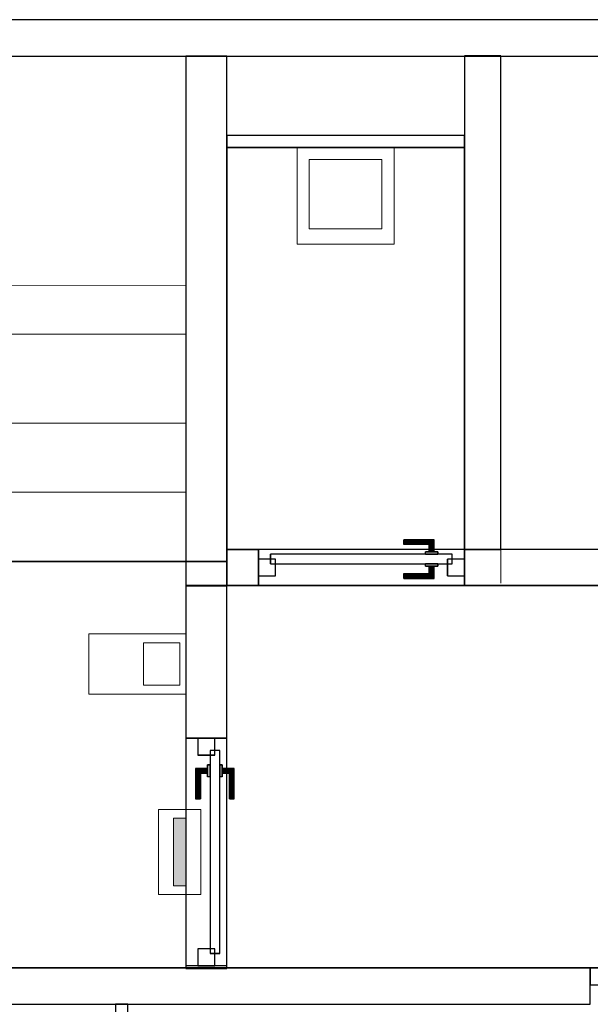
# Model space of a CAD drawing. Header units: metres. Extents: x 391.1 to 427.5, y 12.7 to 28.4.
# Tile 133 of 139: x 415.1 to 417.4, y 24.2 to 28.2. Entities that reach past the tile are written whole.
import ezdxf

# ---------------------------------------------------------------- set-up
doc = ezdxf.new("R2010")
doc.units = ezdxf.units.M
doc.layers.add('01_CARPINTERIA', color=5, linetype='Continuous', lineweight=25, true_color=0x0000ff)
doc.layers.add('01_SUELOS', color=7, linetype='Continuous', lineweight=25, true_color=0x007f00)
for name, color, linetype, lineweight in [('02_MOBILIARIO', 7, 'Continuous', 18), ('A-DETL-____-MBND', 7, 'Continuous', 18), ('A-DETL-GENF-OTLN', 7, 'Continuous', 18), ('A-GENM-____-OTLN', 7, 'Continuous', 18), ('A-WALL-____-MCUT', 7, 'Continuous', 25), ('A-WALL-____-OTLN', 7, 'Continuous', 25), ('S-STRS-____-MCUT', 7, 'Continuous', 18), ('S-STRS-____-OTLN', 7, 'Continuous', 18)]:
    doc.layers.add(name, color=color, linetype=linetype, lineweight=lineweight)

# ---------------------------------------------------------------- blocks, each defined once
blk = doc.blocks.new('Family - Envans P1-154657-04_TEL_P1')
at = {"layer": 'A-WALL-____-MCUT', "color": 253, "true_color": 0xaaaaaa}
for p, q in [((0.13, 0.15), (0, 0.15)), ((0, 0.15), (0, 0)), ((0.13, 0), (0.13, 0.15)), ((1.76, 0.15), (0.98, 0.15)), ((0.98, 0.15), (0.98, 0)), ((1.76, 0), (1.76, 0.15)), ((2.56, 0.15), (2.56, 0)), ((3.66, 0.15), (2.56, 0.15)), ((3.66, 0), (3.66, 0.15)), ((4.46, 0.15), (4.46, 0)), ((5.39, 0.15), (4.46, 0.15)), ((5.39, 0), (5.39, 0.15)), ((0, 0), (0.13, 0)), ((0.98, 0), (1.76, 0)), ((2.56, 0), (3.66, 0)), ((4.46, 0), (5.39, 0))]:
    blk.add_line(p, q, dxfattribs=at)
at = {"layer": 'A-WALL-____-OTLN', "color": 253, "true_color": 0xaaaaaa}
for p, q in [((5.39, 0.15), (0, 0.15)), ((0, 0.15), (0, 0)), ((0.13, 0), (0.13, 0.15)), ((0.98, 0.15), (0.13, 0.15)), ((0.98, 0), (0.98, 0.15)), ((1.76, 0), (1.76, 0.15)), ((2.56, 0.15), (1.76, 0.15)), ((2.56, 0), (2.56, 0.15)), ((3.66, 0), (3.66, 0.15)), ((4.46, 0.15), (3.66, 0.15)), ((4.46, 0), (4.46, 0.15)), ((5.39, 0), (5.39, 0.15)), ((0, 0), (5.39, 0)), ((0.13, 0), (0.98, 0)), ((1.76, 0), (2.56, 0)), ((3.66, 0), (4.46, 0))]:
    blk.add_line(p, q, dxfattribs=at)
at = {"layer": 'A-WALL-____-OTLN', "color": 253, "lineweight": 18, "true_color": 0xaaaaaa}
blk.add_line((0, 0), (5.39, 0), dxfattribs=at)
blk = doc.blocks.new('Family - Vano de puerta P1-154661-04_TEL_P1')
at = {"layer": 'A-GENM-____-OTLN', "color": 253, "true_color": 0xaaaaaa}
for p, q in [((416.077, 26.0395), (416.077, 25.8895)), ((416.927, 26.0395), (416.077, 26.0395)), ((416.077, 26.0395), (416.077, 25.8895)), ((416.077, 26.0395), (416.927, 26.0395)), ((416.927, 25.8895), (416.927, 26.0395)), ((416.927, 26.0395), (416.927, 25.8895)), ((416.077, 25.8895), (416.927, 25.8895)), ((416.927, 25.8895), (416.077, 25.8895))]:
    blk.add_line(p, q, dxfattribs=at)
blk = doc.blocks.new('Family - Mampara P1-154701-04_TEL_P1')
at = {"layer": 'A-WALL-____-MCUT', "color": 253, "true_color": 0xaaaaaa}
for p, q in [((0.7887, 0.07), (0, 0.07)), ((0, 0.07), (0, 0)), ((0.7887, 0), (0.7887, 0.07)), ((2.39, 0.07), (2.39, 0)), ((3.89, 0.07), (2.39, 0.07)), ((3.89, 0), (3.89, 0.07)), ((0, 0), (0.7887, 0)), ((2.39, 0), (3.89, 0))]:
    blk.add_line(p, q, dxfattribs=at)
at = {"layer": 'A-WALL-____-OTLN', "color": 253, "true_color": 0xaaaaaa}
for p, q in [((3.89, 0.07), (0, 0.07)), ((0, 0.07), (0, 0)), ((2.39, 0.07), (0.7887, 0.07)), ((0.7887, 0.07), (0.7887, 0)), ((2.39, 0.07), (2.39, 0)), ((3.89, 0), (3.89, 0.07)), ((0, 0), (3.89, 0)), ((0.7887, 0), (2.39, 0))]:
    blk.add_line(p, q, dxfattribs=at)
at = {"layer": 'A-WALL-____-OTLN', "color": 253, "lineweight": 18, "true_color": 0xaaaaaa}
blk.add_line((0, 0), (3.89, 0), dxfattribs=at)
blk = doc.blocks.new('Family - LONDR55-XX_ZZ-ARQ-CAA-M3D-Londres55-154737-04_TEL_P1')
at = {"layer": '01_CARPINTERIA', "color": 161, "true_color": 0xaaaaff}
for p, q in [((0.6, 0.1487), (0.6, 0.15)), ((0.6, 0.15), (0.6, 0.1487)), ((0.725, 0.15), (0.6, 0.15)), ((0.6, 0.145), (0.6, 0.1487)), ((0.6, 0.1487), (0.6, 0.145)), ((0.7237, 0.1487), (0.6, 0.1487)), ((0.7237, 0.1487), (0.6, 0.1487)), ((0.6, 0.14), (0.6, 0.145)), ((0.6, 0.145), (0.6, 0.14)), ((0.72, 0.145), (0.6, 0.145)), ((0.72, 0.145), (0.6, 0.145)), ((0.6, 0.135), (0.6, 0.14)), ((0.6, 0.14), (0.6, 0.135)), ((0.6, 0.14), (0.715, 0.14)), ((0.715, 0.14), (0.6, 0.14)), ((0.6, 0.135), (0.6, 0.1313)), ((0.6, 0.1313), (0.6, 0.135)), ((0.71, 0.135), (0.6, 0.135)), ((0.71, 0.135), (0.6, 0.135)), ((0.6, 0.1313), (0.6, 0.13)), ((0.6, 0.13), (0.6, 0.1313)), ((0.7063, 0.1313), (0.6, 0.1313)), ((0.7063, 0.1313), (0.6, 0.1313)), ((0.705, 0.13), (0.6, 0.13)), ((0.705, 0.13), (0.7063, 0.1313)), ((0.7063, 0.1313), (0.705, 0.13)), ((0.705, 0.1), (0.705, 0.13)), ((0.7063, 0.1313), (0.71, 0.135)), ((0.71, 0.135), (0.7063, 0.1313)), ((0.7063, 0.1), (0.7063, 0.1313)), ((0.7063, 0.1), (0.7063, 0.1313)), ((0.71, 0.135), (0.715, 0.14)), ((0.715, 0.14), (0.71, 0.135)), ((0.71, 0.1), (0.71, 0.135)), ((0.71, 0.1), (0.71, 0.135)), ((0.72, 0.145), (0.715, 0.14)), ((0.715, 0.14), (0.72, 0.145)), ((0.715, 0.14), (0.715, 0.1)), ((0.715, 0.1), (0.715, 0.14)), ((0.7237, 0.1487), (0.72, 0.145)), ((0.72, 0.145), (0.7237, 0.1487)), ((0.72, 0.1), (0.72, 0.145)), ((0.72, 0.1), (0.72, 0.145)), ((0.725, 0.15), (0.7237, 0.1487)), ((0.7237, 0.1487), (0.725, 0.15)), ((0.7237, 0.1), (0.7237, 0.1487)), ((0.7237, 0.1), (0.7237, 0.1487)), ((0.725, 0.1), (0.725, 0.15)), ((0.8, 0.09), (0.05, 0.09)), ((0.05, 0.09), (0.05, 0.05)), ((0.8, 0.09), (0.05, 0.09)), ((0.05, 0.05), (0.05, 0.09)), ((0.74, 0.1), (0.69, 0.1)), ((0.69, 0.1), (0.74, 0.1)), ((0.69, 0.09), (0.69, 0.1)), ((0.69, 0.09), (0.69, 0.1)), ((0.74, 0.09), (0.69, 0.09)), ((0.69, 0.09), (0.74, 0.09)), ((0.7063, 0.1), (0.705, 0.1)), ((0.705, 0.1), (0.7063, 0.1)), ((0.71, 0.1), (0.7063, 0.1)), ((0.7063, 0.1), (0.71, 0.1)), ((0.715, 0.1), (0.71, 0.1)), ((0.71, 0.1), (0.715, 0.1)), ((0.72, 0.1), (0.715, 0.1)), ((0.715, 0.1), (0.72, 0.1)), ((0.72, 0.1), (0.7237, 0.1)), ((0.7237, 0.1), (0.72, 0.1)), ((0.7237, 0.1), (0.725, 0.1)), ((0.725, 0.1), (0.7237, 0.1)), ((0.74, 0.09), (0.74, 0.1)), ((0.74, 0.1), (0.74, 0.09)), ((0.8, 0.05), (0.8, 0.09)), ((0.8, 0.05), (0.8, 0.09)), ((0.07, 0.07), (0, 0.07)), ((0, 0.07), (0, 0)), ((0.07, 0.07), (0, 0.07)), ((0, 0), (0, 0.07)), ((0.05, 0.05), (0.8, 0.05)), ((0.05, 0.05), (0.8, 0.05)), ((0.07, 0), (0.07, 0.07)), ((0.07, 0), (0.07, 0.07)), ((0.69, 0.05), (0.74, 0.05)), ((0.74, 0.05), (0.69, 0.05)), ((0.69, 0.04), (0.69, 0.05)), ((0.69, 0.04), (0.69, 0.05)), ((0.74, 0.04), (0.74, 0.05)), ((0.74, 0.05), (0.74, 0.04)), ((0.85, 0.07), (0.78, 0.07)), ((0.78, 0.07), (0.78, 0)), ((0.85, 0.07), (0.78, 0.07)), ((0.78, 0), (0.78, 0.07)), ((0.85, 0), (0.85, 0.07)), ((0.85, 0), (0.85, 0.07)), ((0, 0), (0.07, 0)), ((0, 0), (0.07, 0)), ((0.6, 0.0087), (0.6, 0.01)), ((0.6, 0.01), (0.6, 0.0087)), ((0.6, 0.01), (0.705, 0.01)), ((0.6, 0.005), (0.6, 0.0087)), ((0.6, 0.0087), (0.6, 0.005)), ((0.6, 0.0087), (0.7063, 0.0087)), ((0.6, 0.0087), (0.7063, 0.0087)), ((0.6, 0), (0.6, 0.005)), ((0.6, 0.005), (0.6, 0)), ((0.6, 0.005), (0.71, 0.005)), ((0.6, 0.005), (0.71, 0.005)), ((0.6, -0.005), (0.6, 0)), ((0.715, 0), (0.6, 0)), ((0.6, 0), (0.715, 0)), ((0.69, 0.04), (0.74, 0.04)), ((0.74, 0.04), (0.69, 0.04)), ((0.7063, 0.04), (0.705, 0.04)), ((0.705, 0.04), (0.7063, 0.04)), ((0.705, 0.01), (0.705, 0.04)), ((0.7063, 0.0087), (0.705, 0.01)), ((0.705, 0.01), (0.7063, 0.0087)), ((0.71, 0.04), (0.7063, 0.04)), ((0.7063, 0.04), (0.71, 0.04)), ((0.7063, 0.0087), (0.7063, 0.04)), ((0.7063, 0.0087), (0.7063, 0.04)), ((0.71, 0.005), (0.7063, 0.0087)), ((0.7063, 0.0087), (0.71, 0.005)), ((0.71, 0.04), (0.715, 0.04)), ((0.715, 0.04), (0.71, 0.04)), ((0.71, 0.005), (0.71, 0.04)), ((0.71, 0.005), (0.71, 0.04)), ((0.715, 0), (0.71, 0.005)), ((0.71, 0.005), (0.715, 0)), ((0.715, 0.04), (0.72, 0.04)), ((0.72, 0.04), (0.715, 0.04)), ((0.715, 0.04), (0.715, 0)), ((0.715, 0), (0.715, 0.04)), ((0.715, 0), (0.72, -0.005)), ((0.72, 0.04), (0.7237, 0.04)), ((0.7237, 0.04), (0.72, 0.04)), ((0.72, -0.005), (0.72, 0.04)), ((0.72, -0.005), (0.72, 0.04)), ((0.7237, 0.04), (0.725, 0.04)), ((0.725, 0.04), (0.7237, 0.04)), ((0.7237, -0.0087), (0.7237, 0.04)), ((0.7237, -0.0087), (0.7237, 0.04)), ((0.725, -0.01), (0.725, 0.04)), ((0.78, 0), (0.85, 0)), ((0.78, 0), (0.85, 0)), ((0.6, 0), (0.6, -0.005)), ((0.6, -0.005), (0.6, -0.0087)), ((0.6, -0.0087), (0.6, -0.005)), ((0.6, -0.005), (0.72, -0.005)), ((0.6, -0.005), (0.72, -0.005)), ((0.6, -0.0087), (0.6, -0.01)), ((0.6, -0.01), (0.6, -0.0087)), ((0.6, -0.0087), (0.7237, -0.0087)), ((0.6, -0.0087), (0.7237, -0.0087)), ((0.6, -0.01), (0.725, -0.01)), ((0.72, -0.005), (0.715, 0)), ((0.72, -0.005), (0.7237, -0.0087)), ((0.7237, -0.0087), (0.72, -0.005)), ((0.7237, -0.0087), (0.725, -0.01)), ((0.725, -0.01), (0.7237, -0.0087))]:
    blk.add_line(p, q, dxfattribs=at)
blk = doc.blocks.new('Family - Porta P1-154738-04_TEL_P1')
blk.add_blockref('Family - LONDR55-XX_ZZ-ARQ-CAA-M3D-Londres55-154737-04_TEL_P1', (0, 0))
blk = doc.blocks.new('Family - Envans P1-154768-04_TEL_P1')
at = {"layer": 'A-WALL-____-MCUT', "color": 253, "true_color": 0xaaaaaa}
for p, q in [((0.6307, 0.17), (0, 0.17)), ((0, 0.17), (0, 0)), ((0.6307, 0), (0.6307, 0.17)), ((1.5707, 0.17), (1.5707, 0)), ((1.5826, 0.17), (1.5707, 0.17)), ((1.5826, 0), (1.5826, 0.17)), ((0, 0), (0.6307, 0)), ((1.5707, 0), (1.5826, 0))]:
    blk.add_line(p, q, dxfattribs=at)
at = {"layer": 'A-WALL-____-OTLN', "color": 253, "true_color": 0xaaaaaa}
for p, q in [((1.5826, 0.17), (0, 0.17)), ((0, 0.17), (0, 0)), ((1.5707, 0.17), (0.6307, 0.17)), ((0.6307, 0.17), (0.6307, 0)), ((1.5707, 0.17), (1.5707, 0)), ((1.5826, 0), (1.5826, 0.17)), ((0, 0), (1.5826, 0)), ((0.6307, 0), (1.5707, 0))]:
    blk.add_line(p, q, dxfattribs=at)
at = {"layer": 'A-WALL-____-OTLN', "color": 253, "lineweight": 18, "true_color": 0xaaaaaa}
blk.add_line((0, 0), (1.58, 0), dxfattribs=at)
blk = doc.blocks.new('Family - Vano de puerta P1-154770-04_TEL_P1')
at = {"layer": 'A-GENM-____-OTLN', "color": 253, "true_color": 0xaaaaaa}
for p, q in [((415.947, 25.2588), (415.777, 25.2588)), ((415.777, 25.2588), (415.777, 24.3188)), ((415.777, 24.3188), (415.777, 25.2588)), ((415.777, 25.2588), (415.947, 25.2588)), ((415.947, 24.3188), (415.947, 25.2588)), ((415.947, 25.2588), (415.947, 24.3188)), ((415.777, 24.3188), (415.947, 24.3188)), ((415.777, 24.3188), (415.947, 24.3188))]:
    blk.add_line(p, q, dxfattribs=at)
blk = doc.blocks.new('Family - Abocador P1-154891-04_TEL_P1')
at = {"layer": 'A-DETL-____-MBND', "color": 253, "true_color": 0xaaaaaa}
for p, q in [((0, 0.4), (0.4, 0.4)), ((0, 0), (0, 0.4)), ((0, 0.4), (0.4, 0.4)), ((0, 0), (0, 0.4)), ((0.4, 0.4), (0.4, 0)), ((0.4, 0.4), (0.4, 0)), ((0.05, 0.35), (0.05, 0.0629)), ((0.05, 0.0629), (0.05, 0.35)), ((0.35, 0.35), (0.05, 0.35)), ((0.05, 0.35), (0.35, 0.35)), ((0.35, 0.0629), (0.35, 0.35)), ((0.35, 0.0629), (0.35, 0.35)), ((0.05, 0.0629), (0.35, 0.0629)), ((0.35, 0.0629), (0.05, 0.0629)), ((0.4, 0), (0, 0)), ((0.4, 0), (0, 0))]:
    blk.add_line(p, q, dxfattribs=at)
blk = doc.blocks.new('Family - LONDR55-XX_ZZ-ARQ-CAA-M3D-Londres55-154893-04_TEL_P1')
at = {"layer": '01_SUELOS', "color": 9, "true_color": 0xaad4aa}
for p, q in [((11.5104, 1.8145), (6.2404, 1.8177)), ((6.2404, 1.8177), (11.5104, 1.8145)), ((11.5104, 1.715), (11.5104, 1.8145)), ((11.5104, 1.8145), (11.5104, 1.715)), ((17.0704, 1.715), (11.5104, 1.715)), ((11.5104, 1.715), (17.0704, 1.715)), ((6.4039, 0.135), (17.0704, 0.135)), ((17.0704, 0.135), (6.4039, 0.135))]:
    blk.add_line(p, q, dxfattribs=at)
blk = doc.blocks.new('Family - Envans P1-154895-04_TEL_P1')
at = {"layer": 'A-WALL-____-MCUT', "color": 253, "true_color": 0xaaaaaa}
for p, q in [((25.5857, 0.15), (0.0311, 0.15)), ((0, 0), (25.556, 0))]:
    blk.add_line(p, q, dxfattribs=at)
at = {"layer": 'A-WALL-____-OTLN', "color": 253, "true_color": 0xaaaaaa}
for p, q in [((25.5857, 0.15), (0.0311, 0.15)), ((0, 0), (25.556, 0))]:
    blk.add_line(p, q, dxfattribs=at)
at = {"layer": 'A-WALL-____-OTLN', "color": 253, "lineweight": 18, "true_color": 0xaaaaaa}
blk.add_line((0, 0), (25.556, 0), dxfattribs=at)
blk = doc.blocks.new('Family - Envans P1-154950-04_TEL_P1')
at = {"layer": 'A-WALL-____-MCUT', "color": 253, "true_color": 0xaaaaaa}
for p, q in [((0.62, 0.05), (0, 0.05)), ((0, 0.05), (0, 0)), ((0.62, 0), (0.62, 0.05)), ((0, 0), (0.62, 0))]:
    blk.add_line(p, q, dxfattribs=at)
at = {"layer": 'A-WALL-____-OTLN', "color": 253, "true_color": 0xaaaaaa}
for p, q in [((0.62, 0.05), (0, 0.05)), ((0, 0.05), (0, 0)), ((0.62, 0), (0.62, 0.05)), ((0, 0), (0.62, 0))]:
    blk.add_line(p, q, dxfattribs=at)
at = {"layer": 'A-WALL-____-OTLN', "color": 253, "lineweight": 18, "true_color": 0xaaaaaa}
blk.add_line((0, 0), (0.62, 0), dxfattribs=at)
blk = doc.blocks.new('Family - Envans P1-155037-04_TEL_P1')
at = {"layer": 'A-WALL-____-MCUT', "color": 253, "true_color": 0xaaaaaa}
for p, q in [((0.98, 0.05), (0, 0.05)), ((0, 0.05), (0, 0)), ((0.98, 0), (0.98, 0.05)), ((0, 0), (0.98, 0))]:
    blk.add_line(p, q, dxfattribs=at)
at = {"layer": 'A-WALL-____-OTLN', "color": 253, "true_color": 0xaaaaaa}
for p, q in [((0.98, 0.05), (0, 0.05)), ((0, 0.05), (0, 0)), ((0.98, 0), (0.98, 0.05)), ((0, 0), (0.98, 0))]:
    blk.add_line(p, q, dxfattribs=at)
at = {"layer": 'A-WALL-____-OTLN', "color": 253, "lineweight": 18, "true_color": 0xaaaaaa}
blk.add_line((0, 0), (0.98, 0), dxfattribs=at)
blk = doc.blocks.new('Family - Envans P1-155065-04_TEL_P1')
at = {"layer": 'A-WALL-____-MCUT', "color": 253, "true_color": 0xaaaaaa}
for p, q in [((2.1888, 0.17), (0, 0.17)), ((0, 0.17), (0, 0)), ((2.1888, 0), (2.1888, 0.17)), ((0, 0), (2.1888, 0))]:
    blk.add_line(p, q, dxfattribs=at)
at = {"layer": 'A-WALL-____-OTLN', "color": 253, "true_color": 0xaaaaaa}
for p, q in [((2.1888, 0.17), (0, 0.17)), ((0, 0.17), (0, 0)), ((2.1888, 0), (2.1888, 0.17)), ((0, 0), (2.1888, 0))]:
    blk.add_line(p, q, dxfattribs=at)
at = {"layer": 'A-WALL-____-OTLN', "color": 253, "lineweight": 18, "true_color": 0xaaaaaa}
blk.add_line((0, 0), (2.1888, 0), dxfattribs=at)
blk = doc.blocks.new('Family - LONDR55-XX_ZZ-ARQ-CAA-M3D-Londres55-155067-04_TEL_P1')
at = {"layer": '01_SUELOS', "color": 9, "true_color": 0xaad4aa}
for p, q in [((0, 1.81), (0, 0.15)), ((0, 0.15), (0, 1.81)), ((0.98, 1.81), (0, 1.81)), ((0, 1.81), (0.98, 1.81)), ((0.98, 0), (0.98, 1.81)), ((0.98, 1.81), (0.98, 0)), ((0, 0.15), (0.13, 0.15)), ((0.13, 0.15), (0, 0.15)), ((0.13, 0.15), (0.13, 0)), ((0.13, 0), (0.13, 0.15)), ((0.13, 0), (0.98, 0)), ((0.98, 0), (0.13, 0))]:
    blk.add_line(p, q, dxfattribs=at)
blk = doc.blocks.new('Family - Escala P1-155071-04_TEL_P1')
at = {"layer": 'S-STRS-____-MCUT', "color": 253, "true_color": 0xaaaaaa}
for p, q in [((2.6211, 1.6126), (2.6211, 2.0879)), ((2.6211, 2.0879), (2.8077, 2.0879)), ((2.8077, 2.0879), (2.8382, 2.0879)), ((2.8382, 2.0879), (2.8805, 2.0879)), ((2.8805, 2.0879), (2.9431, 2.0879)), ((2.9431, 2.0879), (2.944, 2.0879)), ((3.229, 2.0879), (2.944, 2.0879)), ((2.944, 2.0879), (2.944, 0.9379)), ((2.944, 2.0879), (2.944, 0.9417)), ((3.229, 0.9379), (3.229, 2.0879)), ((2.6211, 0.9379), (2.6211, 1.6126)), ((2.8077, 0.9379), (2.6211, 0.9379)), ((2.8382, 0.9379), (2.8077, 0.9379)), ((2.8805, 0.9379), (2.8382, 0.9379)), ((2.9431, 0.9379), (2.8805, 0.9379)), ((2.944, 0.9379), (2.9431, 0.9379)), ((2.944, 0.9417), (2.944, 0.9379)), ((2.944, 0.9379), (3.229, 0.9379))]:
    blk.add_line(p, q, dxfattribs=at)
at = {"layer": 'S-STRS-____-OTLN', "color": 253, "true_color": 0xaaaaaa}
for p, q in [((3.7989, 2.0879), (2.6211, 2.0879)), ((2.6211, 1.6126), (2.6211, 2.0879)), ((3.7989, 2.0879), (2.6211, 2.0879)), ((2.8077, 2.0879), (2.6211, 2.0879)), ((2.8382, 2.0879), (2.8077, 2.0879)), ((2.8805, 2.0879), (2.8382, 2.0879)), ((2.9431, 2.0879), (2.8805, 2.0879)), ((2.9431, 2.0879), (2.944, 2.0879)), ((3.229, 2.0879), (2.944, 2.0879)), ((2.944, 2.0879), (2.944, 0.9379)), ((2.944, 2.0879), (2.944, 0.9379)), ((2.944, 0.9417), (2.944, 2.0879)), ((2.944, 2.0879), (3.229, 2.0879)), ((2.944, 2.0879), (2.944, 0.9379)), ((2.944, 2.0879), (3.229, 2.0879)), ((3.514, 2.0879), (3.229, 2.0879)), ((3.229, 2.0879), (3.514, 2.0879)), ((3.229, 2.0879), (3.229, 0.9379)), ((3.229, 0.9379), (3.229, 2.0879)), ((3.229, 0.9379), (3.229, 2.0879)), ((3.229, 0.9379), (3.229, 2.0879)), ((3.514, 2.0879), (3.229, 2.0879)), ((3.229, 0.9379), (3.229, 2.0879)), ((3.229, 2.0879), (3.229, 0.9379)), ((3.229, 2.0879), (3.514, 2.0879)), ((3.229, 2.0879), (3.229, 0.9379)), ((3.514, 0.9379), (3.514, 2.0879)), ((3.514, 2.0879), (3.514, 0.9379)), ((3.799, 2.0879), (3.514, 2.0879)), ((3.514, 2.0879), (3.799, 2.0879)), ((3.514, 2.0879), (3.514, 0.9379)), ((3.514, 0.9379), (3.514, 2.0879)), ((3.514, 2.0879), (3.799, 2.0879)), ((3.514, 0.9379), (3.514, 2.0879)), ((3.514, 0.9379), (3.514, 2.0879)), ((3.514, 2.0879), (3.514, 0.9379)), ((3.514, 2.0879), (3.799, 2.0879)), ((3.514, 2.0879), (3.514, 0.9379)), ((3.7989, 0.9379), (3.7989, 2.0879)), ((3.799, 2.0879), (3.7989, 2.0879)), ((3.7989, 0.9379), (3.7989, 2.0879)), ((3.7989, 2.0879), (3.799, 2.0879)), ((3.799, 0.9379), (3.799, 2.0879)), ((3.799, 2.0879), (3.799, 0.9379)), ((4.9492, 2.0879), (3.799, 2.0879)), ((3.799, 2.0879), (4.9492, 2.0879)), ((3.799, 2.0879), (3.799, 0.9379)), ((3.799, 0.9379), (3.799, 2.0879)), ((4.9492, 2.0879), (3.799, 2.0879)), ((3.799, 2.0879), (4.9492, 2.0879)), ((3.799, 2.0879), (3.799, 0.9379)), ((3.799, 0.9379), (3.799, 2.0879)), ((3.799, 2.0879), (3.799, 0.9379)), ((3.799, 0.9379), (3.799, 2.0879)), ((3.799, 0.9379), (3.799, 2.0879)), ((3.799, 2.0879), (3.799, 0.9379)), ((4.949, 0.9378), (4.9492, 2.0879)), ((4.9492, 2.0879), (4.949, 0.9378)), ((4.949, 0.9378), (4.9492, 2.0879)), ((4.9492, 2.0879), (4.949, 0.9378)), ((2.6211, 1.6126), (2.6211, 0.9379)), ((3.7991, 1.1403), (3.7989, 0.0002)), ((3.799, 0.9379), (3.7991, 1.1403)), ((3.7991, 1.1403), (4.9491, 1.1401)), ((4.9489, 0), (4.9491, 1.1401)), ((4.9491, 1.1401), (4.949, 0.9378)), ((3.7989, 0.9379), (2.6211, 0.9379)), ((3.7989, 0.9379), (2.6211, 0.9379)), ((2.8077, 0.9379), (2.6211, 0.9379)), ((2.8382, 0.9379), (2.8077, 0.9379)), ((2.8382, 0.9379), (2.8805, 0.9379)), ((2.8805, 0.9379), (2.9431, 0.9379)), ((2.9431, 0.9379), (2.944, 0.9379)), ((2.944, 0.9417), (2.944, 0.9379)), ((2.944, 0.9379), (3.229, 0.9379)), ((2.944, 0.9379), (3.229, 0.9379)), ((3.229, 0.9379), (2.944, 0.9379)), ((3.229, 0.9379), (3.514, 0.9379)), ((3.514, 0.9379), (3.229, 0.9379)), ((3.229, 0.9379), (3.514, 0.9379)), ((3.514, 0.9379), (3.229, 0.9379)), ((3.514, 0.9379), (3.799, 0.9379)), ((3.799, 0.9379), (3.514, 0.9379)), ((3.514, 0.9379), (3.799, 0.9379)), ((3.799, 0.9379), (3.514, 0.9379)), ((3.7989, 0.9379), (3.799, 0.9379)), ((3.7989, 0.9379), (3.799, 0.9379)), ((4.949, 0.9378), (3.799, 0.9379)), ((3.799, 0.9379), (4.949, 0.9378)), ((3.799, 0.9379), (3.799, 0.5702)), ((3.799, 0.5702), (3.799, 0.9379)), ((4.949, 0.9378), (3.799, 0.9379)), ((3.799, 0.9379), (3.799, 0.5702)), ((3.799, 0.9379), (4.949, 0.9378)), ((3.799, 0.9379), (4.949, 0.9378)), ((4.949, 0.9378), (3.799, 0.9379)), ((3.799, 0.9379), (4.949, 0.9378)), ((4.949, 0.9378), (3.799, 0.9379)), ((4.949, 0.57), (4.949, 0.9378)), ((4.949, 0.9378), (4.949, 0.57)), ((4.949, 0.57), (4.949, 0.9378)), ((4.949, 0.57), (3.799, 0.5702)), ((3.799, 0.5702), (4.949, 0.57)), ((3.799, 0.5702), (3.799, 0.2852)), ((3.799, 0.2852), (3.799, 0.5702)), ((3.799, 0.5702), (4.949, 0.57)), ((4.949, 0.57), (3.799, 0.5702)), ((3.799, 0.5702), (4.949, 0.57)), ((3.799, 0.5702), (4.949, 0.57)), ((3.799, 0.2852), (3.799, 0.5702)), ((4.949, 0.285), (4.949, 0.57)), ((4.949, 0.57), (4.949, 0.285)), ((4.949, 0.57), (4.949, 0.285)), ((3.7989, 0.0002), (3.799, 0.2852)), ((3.799, 0.2852), (3.7989, 0.0002)), ((3.7989, 0.0002), (3.799, 0.2852)), ((3.799, 0.2852), (4.949, 0.285)), ((4.949, 0.285), (3.799, 0.2852)), ((3.799, 0.2852), (4.949, 0.285)), ((3.799, 0.2852), (4.949, 0.285)), ((4.949, 0.285), (3.799, 0.2852)), ((3.799, 0.2852), (4.949, 0.285)), ((4.949, 0.285), (4.9489, 0)), ((4.9489, 0), (4.949, 0.285)), ((4.949, 0.285), (4.9489, 0)), ((4.9489, 0), (3.7989, 0.0002)), ((3.7989, 0.0002), (4.9489, 0)), ((3.7989, 0.0002), (4.9489, 0)), ((4.9489, 0), (3.7989, 0.0002))]:
    blk.add_line(p, q, dxfattribs=at)
blk = doc.blocks.new('Family - LONDR55-XX_ZZ-ARQ-CAA-M3D-Londres55-155174-04_TEL_P1')
at = {"layer": '01_CARPINTERIA', "color": 161, "true_color": 0xaaaaff}
for p, q in [((0.1263, 0.1487), (0.125, 0.15)), ((0.125, 0.15), (0.125, 0.1)), ((0.125, 0.15), (0.1263, 0.1487)), ((0.25, 0.15), (0.125, 0.15)), ((0.13, 0.145), (0.1263, 0.1487)), ((0.1263, 0.1487), (0.1263, 0.1)), ((0.1263, 0.1487), (0.1263, 0.1)), ((0.1263, 0.1487), (0.13, 0.145)), ((0.25, 0.1487), (0.1263, 0.1487)), ((0.25, 0.1487), (0.1263, 0.1487)), ((0.135, 0.14), (0.13, 0.145)), ((0.13, 0.145), (0.13, 0.1)), ((0.13, 0.145), (0.13, 0.1)), ((0.13, 0.145), (0.135, 0.14)), ((0.25, 0.145), (0.13, 0.145)), ((0.25, 0.145), (0.13, 0.145)), ((0.135, 0.1), (0.135, 0.14)), ((0.135, 0.14), (0.135, 0.1)), ((0.135, 0.14), (0.14, 0.135)), ((0.14, 0.135), (0.135, 0.14)), ((0.135, 0.14), (0.25, 0.14)), ((0.25, 0.14), (0.135, 0.14)), ((0.14, 0.135), (0.14, 0.1)), ((0.14, 0.135), (0.1437, 0.1313)), ((0.1437, 0.1313), (0.14, 0.135)), ((0.14, 0.135), (0.14, 0.1)), ((0.25, 0.135), (0.14, 0.135)), ((0.25, 0.135), (0.14, 0.135)), ((0.1437, 0.1313), (0.1437, 0.1)), ((0.1437, 0.1313), (0.145, 0.13)), ((0.145, 0.13), (0.1437, 0.1313)), ((0.1437, 0.1313), (0.1437, 0.1)), ((0.25, 0.1313), (0.1437, 0.1313)), ((0.25, 0.1313), (0.1437, 0.1313)), ((0.145, 0.13), (0.145, 0.1)), ((0.25, 0.13), (0.145, 0.13)), ((0.25, 0.1487), (0.25, 0.15)), ((0.25, 0.15), (0.25, 0.1487)), ((0.25, 0.145), (0.25, 0.1487)), ((0.25, 0.1487), (0.25, 0.145)), ((0.25, 0.145), (0.25, 0.14)), ((0.25, 0.14), (0.25, 0.145)), ((0.25, 0.14), (0.25, 0.135)), ((0.25, 0.135), (0.25, 0.14)), ((0.25, 0.135), (0.25, 0.1313)), ((0.25, 0.1313), (0.25, 0.135)), ((0.25, 0.1313), (0.25, 0.13)), ((0.25, 0.13), (0.25, 0.1313)), ((0.89, 0.09), (0.05, 0.09)), ((0.05, 0.09), (0.05, 0.05)), ((0.89, 0.09), (0.05, 0.09)), ((0.05, 0.09), (0.05, 0.05)), ((0.16, 0.1), (0.11, 0.1)), ((0.11, 0.1), (0.16, 0.1)), ((0.11, 0.1), (0.11, 0.09)), ((0.11, 0.09), (0.11, 0.1)), ((0.16, 0.09), (0.11, 0.09)), ((0.11, 0.09), (0.16, 0.09)), ((0.1263, 0.1), (0.125, 0.1)), ((0.125, 0.1), (0.1263, 0.1)), ((0.13, 0.1), (0.1263, 0.1)), ((0.1263, 0.1), (0.13, 0.1)), ((0.135, 0.1), (0.13, 0.1)), ((0.13, 0.1), (0.135, 0.1)), ((0.14, 0.1), (0.135, 0.1)), ((0.135, 0.1), (0.14, 0.1)), ((0.14, 0.1), (0.1437, 0.1)), ((0.1437, 0.1), (0.14, 0.1)), ((0.1437, 0.1), (0.145, 0.1)), ((0.145, 0.1), (0.1437, 0.1)), ((0.16, 0.1), (0.16, 0.09)), ((0.16, 0.1), (0.16, 0.09)), ((0.89, 0.05), (0.89, 0.09)), ((0.89, 0.09), (0.89, 0.05)), ((0.07, 0.07), (0, 0.07)), ((0, 0.07), (0, 0)), ((0.07, 0.07), (0, 0.07)), ((0, 0.07), (0, 0)), ((0.05, 0.05), (0.89, 0.05)), ((0.05, 0.05), (0.89, 0.05)), ((0.07, 0), (0.07, 0.07)), ((0.07, 0.07), (0.07, 0)), ((0.11, 0.05), (0.16, 0.05)), ((0.16, 0.05), (0.11, 0.05)), ((0.11, 0.05), (0.11, 0.04)), ((0.11, 0.04), (0.11, 0.05)), ((0.16, 0.05), (0.16, 0.04)), ((0.16, 0.05), (0.16, 0.04)), ((0.94, 0.07), (0.87, 0.07)), ((0.87, 0.07), (0.87, 0)), ((0.94, 0.07), (0.87, 0.07)), ((0.87, 0.07), (0.87, 0)), ((0.94, 0), (0.94, 0.07)), ((0.94, 0.07), (0.94, 0)), ((0, 0), (0.07, 0)), ((0, 0), (0.07, 0)), ((0.11, 0.04), (0.16, 0.04)), ((0.16, 0.04), (0.11, 0.04)), ((0.1263, 0.04), (0.125, 0.04)), ((0.125, 0.04), (0.1263, 0.04)), ((0.125, 0.04), (0.125, -0.01)), ((0.13, 0.04), (0.1263, 0.04)), ((0.1263, 0.04), (0.13, 0.04)), ((0.1263, 0.04), (0.1263, -0.0087)), ((0.1263, 0.04), (0.1263, -0.0087)), ((0.13, 0.04), (0.135, 0.04)), ((0.135, 0.04), (0.13, 0.04)), ((0.13, 0.04), (0.13, -0.005)), ((0.13, 0.04), (0.13, -0.005)), ((0.13, -0.005), (0.135, 0)), ((0.135, 0), (0.13, -0.005)), ((0.135, 0.04), (0.14, 0.04)), ((0.14, 0.04), (0.135, 0.04)), ((0.135, 0), (0.135, 0.04)), ((0.135, 0.04), (0.135, 0)), ((0.14, 0.005), (0.135, 0)), ((0.135, 0), (0.14, 0.005)), ((0.25, 0), (0.135, 0)), ((0.135, 0), (0.25, 0)), ((0.14, 0.04), (0.1437, 0.04)), ((0.1437, 0.04), (0.14, 0.04)), ((0.14, 0.04), (0.14, 0.005)), ((0.14, 0.04), (0.14, 0.005)), ((0.1437, 0.0087), (0.14, 0.005)), ((0.14, 0.005), (0.1437, 0.0087)), ((0.14, 0.005), (0.25, 0.005)), ((0.14, 0.005), (0.25, 0.005)), ((0.1437, 0.04), (0.145, 0.04)), ((0.145, 0.04), (0.1437, 0.04)), ((0.1437, 0.04), (0.1437, 0.0087)), ((0.1437, 0.04), (0.1437, 0.0087)), ((0.145, 0.01), (0.1437, 0.0087)), ((0.1437, 0.0087), (0.145, 0.01)), ((0.1437, 0.0087), (0.25, 0.0087)), ((0.1437, 0.0087), (0.25, 0.0087)), ((0.145, 0.04), (0.145, 0.01)), ((0.145, 0.01), (0.25, 0.01)), ((0.25, 0.0087), (0.25, 0.01)), ((0.25, 0.01), (0.25, 0.0087)), ((0.25, 0.005), (0.25, 0.0087)), ((0.25, 0.0087), (0.25, 0.005)), ((0.25, 0.005), (0.25, 0)), ((0.25, 0), (0.25, 0.005)), ((0.25, 0), (0.25, -0.005)), ((0.25, -0.005), (0.25, 0)), ((0.87, 0), (0.94, 0)), ((0.87, 0), (0.94, 0)), ((0.125, -0.01), (0.1263, -0.0087)), ((0.1263, -0.0087), (0.125, -0.01)), ((0.125, -0.01), (0.25, -0.01)), ((0.1263, -0.0087), (0.13, -0.005)), ((0.13, -0.005), (0.1263, -0.0087)), ((0.1263, -0.0087), (0.25, -0.0087)), ((0.1263, -0.0087), (0.25, -0.0087)), ((0.13, -0.005), (0.25, -0.005)), ((0.13, -0.005), (0.25, -0.005)), ((0.25, -0.005), (0.25, -0.0087)), ((0.25, -0.0087), (0.25, -0.005)), ((0.25, -0.0087), (0.25, -0.01)), ((0.25, -0.01), (0.25, -0.0087))]:
    blk.add_line(p, q, dxfattribs=at)
blk = doc.blocks.new('Family - Porta P1-155175-04_TEL_P1')
blk.add_blockref('Family - LONDR55-XX_ZZ-ARQ-CAA-M3D-Londres55-155174-04_TEL_P1', (0, 0))
blk = doc.blocks.new('Family - Envans P1-155211-04_TEL_P1')
at = {"layer": 'A-WALL-____-MCUT', "color": 253, "true_color": 0xaaaaaa}
for p, q in [((2.0388, 0.15), (0, 0.15)), ((0, 0.15), (0, 0)), ((2.0388, 0), (2.0388, 0.15)), ((0, 0), (2.0388, 0))]:
    blk.add_line(p, q, dxfattribs=at)
at = {"layer": 'A-WALL-____-OTLN', "color": 253, "true_color": 0xaaaaaa}
for p, q in [((2.0388, 0.15), (0, 0.15)), ((0, 0.15), (0, 0)), ((2.0388, 0), (2.0388, 0.15)), ((0, 0), (2.0388, 0))]:
    blk.add_line(p, q, dxfattribs=at)
at = {"layer": 'A-WALL-____-OTLN', "color": 253, "lineweight": 18, "true_color": 0xaaaaaa}
blk.add_line((-0.1394, 0), (2.0388, 0), dxfattribs=at)
blk = doc.blocks.new('Family - Envans P1-155238-04_TEL_P1')
at = {"layer": 'A-WALL-____-MCUT', "color": 253, "true_color": 0xaaaaaa}
for p, q in [((5.34, 0.15), (0, 0.15)), ((0, 0.15), (0, 0)), ((0, 0), (5.34, 0))]:
    blk.add_line(p, q, dxfattribs=at)
at = {"layer": 'A-WALL-____-OTLN', "color": 253, "true_color": 0xaaaaaa}
for p, q in [((6.6065, 0.15), (0, 0.15)), ((0, 0.15), (0, 0)), ((0, 0), (6.6065, 0))]:
    blk.add_line(p, q, dxfattribs=at)
at = {"layer": 'A-WALL-____-OTLN', "color": 253, "lineweight": 18, "true_color": 0xaaaaaa}
blk.add_line((0, 0), (6.6065, 0), dxfattribs=at)
blk = doc.blocks.new('LONDR55-XX_ZZ-ARQ-CAA-M3D-Londres55_ifc-1-04_TEL_P1')
at = {"layer": '01_CARPINTERIA', "color": 253, "lineweight": 18, "true_color": 0xaaaaaa}
blk.add_blockref('Family - Porta P1-154738-04_TEL_P1', (416.077, 25.9295), dxfattribs=at)
at = {"layer": '01_CARPINTERIA', "color": 253, "lineweight": 18, "true_color": 0xaaaaaa, "rotation": 270}
blk.add_blockref('Family - Porta P1-155175-04_TEL_P1', (415.827, 25.2588), dxfattribs=at)
at = {"layer": '01_SUELOS', "color": 253, "lineweight": 18, "true_color": 0xaaaaaa}
for name, p in [('Family - LONDR55-XX_ZZ-ARQ-CAA-M3D-Londres55-155067-04_TEL_P1', (415.947, 25.8895)), ('Family - LONDR55-XX_ZZ-ARQ-CAA-M3D-Londres55-154893-04_TEL_P1', (404.4366, 24.1745))]:
    blk.add_blockref(name, p, dxfattribs=at)
at = {"layer": '02_MOBILIARIO', "color": 253, "lineweight": 18, "true_color": 0xaaaaaa}
blk.add_blockref('Family - Abocador P1-154891-04_TEL_P1', (416.2369, 27.3008), dxfattribs=at)
at = {"layer": 'A-GENM-____-OTLN', "color": 253, "lineweight": 18, "true_color": 0xaaaaaa}
for name in ['Family - Vano de puerta P1-154661-04_TEL_P1', 'Family - Vano de puerta P1-154770-04_TEL_P1']:
    blk.add_blockref(name, (0, 0), dxfattribs=at)
at = {"layer": 'A-WALL-____-OTLN', "color": 253, "lineweight": 18, "true_color": 0xaaaaaa}
for name, p, rotation in [('Family - Envans P1-154895-04_TEL_P1', (426.8464, 28.2282), 180), ('Family - Envans P1-155065-04_TEL_P1', (415.777, 28.0782), 270), ('Family - Envans P1-155211-04_TEL_P1', (417.077, 26.0395), 90), ('Family - Envans P1-154768-04_TEL_P1', (415.777, 25.8895), 270), ('Family - Envans P1-155238-04_TEL_P1', (417.447, 24.3095), 180), ('Family - Mampara P1-154701-04_TEL_P1', (421.337, 24.3095), 180), ('Family - Envans P1-154950-04_TEL_P1', (415.487, 24.1595), 270)]:
    blk.add_blockref(name, p, dxfattribs=dict(at, rotation=rotation))
for name, p in [('Family - Envans P1-155037-04_TEL_P1', (415.947, 27.6995)), ('Family - Envans P1-154657-04_TEL_P1', (415.947, 25.8895))]:
    blk.add_blockref(name, p, dxfattribs=at)
at = {"layer": 'S-STRS-____-OTLN', "color": 253, "lineweight": 18, "true_color": 0xaaaaaa}
blk.add_blockref('Family - Escala P1-155071-04_TEL_P1', (410.8278, 25.9903), dxfattribs=at)
blk = doc.blocks.new('ZYR_08_03_03 Contacte Magnetic - 02 Ventosa-915998-04_TEL_P1')
at = {"layer": 'A-DETL-GENF-OTLN', "true_color": 0xff00ff}
blk.add_hatch(color=6, dxfattribs=at).paths.add_polyline_path([(-0.14, -0.0263), (0.14, -0.0263), (0.14, 0.0263), (-0.14, 0.0263)])
at = {"layer": 'A-DETL-GENF-OTLN', "color": 6, "true_color": 0xff00ff}
for p, q in [((-0.175, 0.0875), (0.175, 0.0875)), ((-0.175, -0.0875), (-0.175, 0.0875)), ((0.175, 0.0875), (0.175, -0.0875)), ((0.14, 0.0263), (-0.14, 0.0263)), ((-0.14, 0.0263), (-0.14, -0.0263)), ((-0.14, 0.0263), (0.14, 0.0263)), ((-0.14, -0.0263), (-0.14, 0.0263)), ((0.14, -0.0263), (0.14, 0.0263)), ((0.14, 0.0263), (0.14, -0.0263)), ((-0.14, -0.0263), (0.14, -0.0263)), ((0.14, -0.0263), (-0.14, -0.0263)), ((0.175, -0.0875), (-0.175, -0.0875))]:
    blk.add_line(p, q, dxfattribs=at)
blk = doc.blocks.new('ZYR_08_03_03 Lector - 01 Biometric-920423-04_TEL_P1')
at = {"layer": 'A-DETL-GENF-OTLN', "color": 6, "true_color": 0xff00ff}
for p, q in [((-0.0744, 0), (0.1756, 0)), ((-0.0744, -0.4), (-0.0744, 0)), ((-0.0369, -0.025), (0.1382, -0.025)), ((-0.0369, -0.175), (-0.0369, -0.025)), ((0.1382, -0.025), (0.1382, -0.175)), ((0.1756, 0), (0.1756, -0.4)), ((0.1382, -0.175), (-0.0369, -0.175)), ((0.1756, -0.4), (-0.0744, -0.4))]:
    blk.add_line(p, q, dxfattribs=at)

msp = doc.modelspace()

# ---------------------------------------------------------------- block references
at = {"lineweight": 5}
msp.add_blockref('LONDR55-XX_ZZ-ARQ-CAA-M3D-Londres55_ifc-1-04_TEL_P1', (0, 0), dxfattribs=at)
at = {"layer": 'A-DETL-GENF-OTLN', "color": 6, "true_color": 0xff00ff}
for name, p, rotation in [('ZYR_08_03_03 Lector - 01 Biometric-920423-04_TEL_P1', (415.777, 25.6161), 269.9999999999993), ('ZYR_08_03_03 Contacte Magnetic - 02 Ventosa-915998-04_TEL_P1', (415.752, 24.7888), 89.99999999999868)]:
    msp.add_blockref(name, p, dxfattribs=dict(at, rotation=rotation))

doc.saveas('drawing.dxf')
